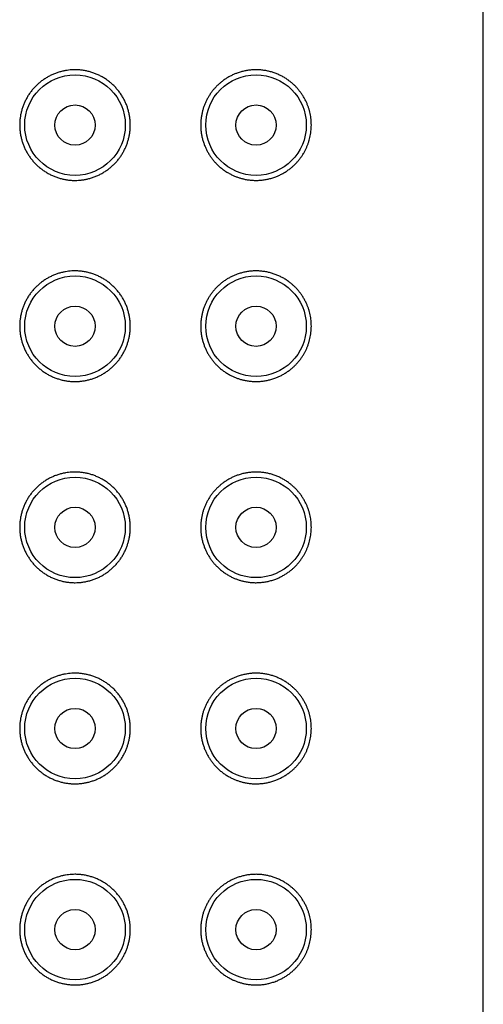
# Model space of a CAD drawing. Header units: millimetres. Extents: x 8 to 276, y 12 to 454.
# Tile 35 of 40: x 152 to 164, y 377 to 402. Entities that reach past the tile are written whole.
import ezdxf

# ---------------------------------------------------------------- set-up
doc = ezdxf.new("R2010")
doc.units = ezdxf.units.MM

msp = doc.modelspace()

# ---------------------------------------------------------------- linework, layer by layer
at = {"color": 7, "linetype": 'Continuous', "lineweight": 30}
msp.add_line((164, 267.199), (164, 451.799), dxfattribs=at)
for centre, radius in [((153.85, 398.999), 1.25), ((158.35, 398.999), 1.25), ((153.85, 398.999), 0.5), ((158.35, 398.999), 0.5), ((153.85, 393.999), 1.25), ((158.35, 393.999), 1.25), ((153.85, 393.999), 0.5), ((158.35, 393.999), 0.5), ((153.85, 388.999), 1.25), ((158.35, 388.999), 1.25), ((153.85, 388.999), 0.5), ((158.35, 388.999), 0.5), ((153.85, 383.999), 1.25), ((158.35, 383.999), 1.25), ((153.85, 383.999), 0.5), ((158.35, 383.999), 0.5), ((153.85, 378.999), 1.25), ((158.35, 378.999), 1.25), ((153.85, 378.999), 0.5), ((158.35, 378.999), 0.5)]:
    msp.add_circle(centre, radius, dxfattribs=at)
for points, knots in [([(155.225, 398.999), (155.224, 398.969), (155.223, 398.909), (155.214, 398.82), (155.199, 398.731), (155.179, 398.643), (155.153, 398.558), (155.122, 398.474), (155.085, 398.393), (155.043, 398.314), (154.996, 398.238), (154.945, 398.165), (154.888, 398.096), (154.826, 398.03), (154.761, 397.968), (154.691, 397.91), (154.617, 397.857), (154.539, 397.808), (154.456, 397.764), (154.371, 397.726), (154.283, 397.693), (154.196, 397.667), (154.109, 397.648), (154.024, 397.634), (153.937, 397.626), (153.848, 397.623), (153.758, 397.626), (153.665, 397.636), (153.574, 397.651), (153.483, 397.673), (153.394, 397.701), (153.308, 397.735), (153.223, 397.774), (153.141, 397.82), (153.062, 397.871), (152.988, 397.927), (152.917, 397.988), (152.851, 398.053), (152.789, 398.123), (152.733, 398.196), (152.681, 398.273), (152.635, 398.353), (152.594, 398.437), (152.559, 398.522), (152.53, 398.61), (152.506, 398.702), (152.488, 398.799), (152.477, 398.899), (152.474, 398.996), (152.477, 399.091), (152.487, 399.184), (152.502, 399.275), (152.524, 399.365), (152.551, 399.453), (152.584, 399.539), (152.624, 399.623), (152.668, 399.704), (152.718, 399.782), (152.773, 399.856), (152.833, 399.926), (152.898, 399.992), (152.966, 400.054), (153.039, 400.11), (153.115, 400.162), (153.194, 400.209), (153.276, 400.25), (153.361, 400.285), (153.448, 400.315), (153.532, 400.338), (153.614, 400.354), (153.692, 400.366), (153.771, 400.373), (153.855, 400.375), (153.945, 400.372), (154.039, 400.362), (154.133, 400.346), (154.225, 400.323), (154.315, 400.294), (154.402, 400.259), (154.487, 400.218), (154.57, 400.172), (154.649, 400.12), (154.724, 400.062), (154.795, 399.999), (154.862, 399.931), (154.924, 399.859), (154.982, 399.782), (155.033, 399.702), (155.078, 399.619), (155.118, 399.534), (155.152, 399.445), (155.179, 399.355), (155.2, 399.265), (155.214, 399.176), (155.223, 399.088), (155.224, 399.029), (155.225, 398.999)], [0, 0, 0, 0, 0.010287, 0.02061, 0.030946, 0.04127, 0.051558, 0.061835, 0.072145, 0.082467, 0.092779, 0.103057, 0.113577, 0.124131, 0.134697, 0.145252, 0.155774, 0.166704, 0.17767, 0.188648, 0.199614, 0.210544, 0.22069, 0.230856, 0.241023, 0.251169, 0.261933, 0.272733, 0.283545, 0.294345, 0.305108, 0.315878, 0.326686, 0.337506, 0.348313, 0.359083, 0.369728, 0.380409, 0.391104, 0.401785, 0.41243, 0.423007, 0.433621, 0.444247, 0.454861, 0.465438, 0.476954, 0.488485, 0.500001, 0.510574, 0.521184, 0.531806, 0.542415, 0.552989, 0.563562, 0.574172, 0.584794, 0.595404, 0.605978, 0.616548, 0.627154, 0.637772, 0.648379, 0.658949, 0.669535, 0.680157, 0.690791, 0.701413, 0.712, 0.721201, 0.730418, 0.739635, 0.748837, 0.759893, 0.770987, 0.782094, 0.793189, 0.804246, 0.815299, 0.82639, 0.837493, 0.848583, 0.859636, 0.870733, 0.881871, 0.89302, 0.904155, 0.915251, 0.926089, 0.936968, 0.947859, 0.958736, 0.969572, 0.979711, 0.989861, 1, 1, 1, 1]), ([(159.725, 398.999), (159.725, 398.973), (159.724, 398.922), (159.717, 398.845), (159.706, 398.769), (159.691, 398.694), (159.673, 398.621), (159.65, 398.55), (159.624, 398.481), (159.595, 398.414), (159.563, 398.35), (159.526, 398.286), (159.485, 398.221), (159.438, 398.157), (159.389, 398.097), (159.337, 398.04), (159.282, 397.987), (159.221, 397.934), (159.153, 397.882), (159.078, 397.832), (159.001, 397.787), (158.921, 397.747), (158.836, 397.712), (158.745, 397.681), (158.648, 397.656), (158.55, 397.638), (158.451, 397.627), (158.352, 397.623), (158.253, 397.626), (158.157, 397.637), (158.067, 397.653), (157.985, 397.673), (157.91, 397.695), (157.837, 397.723), (157.761, 397.756), (157.683, 397.796), (157.603, 397.844), (157.526, 397.897), (157.452, 397.956), (157.385, 398.018), (157.326, 398.08), (157.273, 398.143), (157.224, 398.209), (157.178, 398.279), (157.136, 398.351), (157.098, 398.428), (157.064, 398.51), (157.034, 398.596), (157.01, 398.685), (156.992, 398.775), (156.981, 398.858), (156.976, 398.933), (156.974, 399.005), (156.977, 399.084), (156.985, 399.169), (156.998, 399.254), (157.016, 399.337), (157.039, 399.418), (157.068, 399.497), (157.1, 399.574), (157.137, 399.649), (157.179, 399.721), (157.224, 399.79), (157.274, 399.857), (157.328, 399.92), (157.385, 399.98), (157.446, 400.036), (157.51, 400.089), (157.579, 400.139), (157.653, 400.185), (157.729, 400.227), (157.806, 400.263), (157.889, 400.295), (157.977, 400.323), (158.07, 400.346), (158.163, 400.362), (158.257, 400.372), (158.352, 400.375), (158.447, 400.372), (158.544, 400.361), (158.64, 400.344), (158.734, 400.321), (158.825, 400.29), (158.914, 400.254), (158.998, 400.213), (159.078, 400.167), (159.149, 400.119), (159.213, 400.07), (159.269, 400.023), (159.323, 399.972), (159.376, 399.916), (159.427, 399.855), (159.477, 399.788), (159.523, 399.718), (159.566, 399.643), (159.602, 399.57), (159.632, 399.498), (159.657, 399.429), (159.678, 399.358), (159.696, 399.285), (159.709, 399.212), (159.718, 399.141), (159.724, 399.07), (159.725, 399.023), (159.725, 398.999)], [0, 0, 0, 0, 0.0080847, 0.0162008, 0.0243298, 0.03245, 0.0405383, 0.0485809, 0.0566457, 0.0647213, 0.0727924, 0.0808404, 0.0900156, 0.0992166, 0.108435, 0.1176584, 0.1268708, 0.1360537, 0.1472615, 0.1584953, 0.1697398, 0.1809775, 0.1921886, 0.2048124, 0.2174708, 0.2301402, 0.2427972, 0.2554196, 0.2675026, 0.2795963, 0.2916781, 0.3010846, 0.3105035, 0.3199213, 0.3293264, 0.3401082, 0.3509264, 0.3617535, 0.3725651, 0.3833412, 0.3923659, 0.4014276, 0.410506, 0.4195816, 0.4286368, 0.4376571, 0.4473204, 0.4570226, 0.4667369, 0.4764367, 0.4860979, 0.4930477, 0.4999975, 0.5089341, 0.517902, 0.5268812, 0.5358503, 0.5447878, 0.5537107, 0.5626618, 0.5716239, 0.5805778, 0.589503, 0.5987208, 0.6079645, 0.6172189, 0.6264664, 0.6356874, 0.6457699, 0.6558789, 0.6659994, 0.6761132, 0.6861997, 0.6978518, 0.7095356, 0.721233, 0.732922, 0.7445786, 0.7568152, 0.7690935, 0.7813937, 0.7936946, 0.8059746, 0.8182123, 0.829804, 0.8414048, 0.8529955, 0.8619796, 0.8709743, 0.8799677, 0.88895, 0.8986526, 0.9083862, 0.9181249, 0.9278482, 0.937542, 0.9455521, 0.9535892, 0.9616321, 0.9696629, 0.9776677, 0.9851091, 0.992559, 1, 1, 1, 1]), ([(155.225, 393.999), (155.224, 393.969), (155.223, 393.909), (155.214, 393.82), (155.199, 393.731), (155.179, 393.643), (155.153, 393.558), (155.122, 393.474), (155.085, 393.393), (155.043, 393.314), (154.996, 393.238), (154.945, 393.165), (154.888, 393.096), (154.826, 393.03), (154.761, 392.968), (154.691, 392.91), (154.617, 392.857), (154.539, 392.808), (154.456, 392.764), (154.371, 392.726), (154.283, 392.693), (154.196, 392.667), (154.109, 392.648), (154.024, 392.634), (153.937, 392.626), (153.848, 392.623), (153.758, 392.626), (153.665, 392.636), (153.574, 392.651), (153.483, 392.673), (153.394, 392.701), (153.308, 392.735), (153.223, 392.774), (153.141, 392.82), (153.062, 392.871), (152.988, 392.927), (152.917, 392.988), (152.851, 393.053), (152.789, 393.123), (152.733, 393.196), (152.681, 393.273), (152.635, 393.353), (152.594, 393.437), (152.559, 393.522), (152.53, 393.61), (152.506, 393.702), (152.488, 393.799), (152.477, 393.899), (152.474, 393.996), (152.477, 394.091), (152.487, 394.184), (152.502, 394.275), (152.524, 394.365), (152.551, 394.453), (152.584, 394.539), (152.624, 394.623), (152.668, 394.704), (152.718, 394.782), (152.773, 394.856), (152.833, 394.926), (152.898, 394.992), (152.966, 395.054), (153.039, 395.11), (153.115, 395.162), (153.194, 395.209), (153.276, 395.25), (153.361, 395.285), (153.448, 395.315), (153.532, 395.338), (153.614, 395.354), (153.692, 395.366), (153.771, 395.373), (153.855, 395.375), (153.945, 395.372), (154.039, 395.362), (154.133, 395.346), (154.225, 395.323), (154.315, 395.294), (154.402, 395.259), (154.487, 395.218), (154.57, 395.172), (154.649, 395.12), (154.724, 395.062), (154.795, 394.999), (154.862, 394.931), (154.924, 394.859), (154.982, 394.782), (155.033, 394.702), (155.078, 394.619), (155.118, 394.534), (155.152, 394.445), (155.179, 394.355), (155.2, 394.265), (155.214, 394.176), (155.223, 394.088), (155.224, 394.029), (155.225, 393.999)], [0, 0, 0, 0, 0.010287, 0.02061, 0.030946, 0.04127, 0.051558, 0.061835, 0.072145, 0.082467, 0.092779, 0.103057, 0.113577, 0.124131, 0.134697, 0.145252, 0.155774, 0.166704, 0.17767, 0.188648, 0.199614, 0.210544, 0.22069, 0.230856, 0.241023, 0.251169, 0.261933, 0.272733, 0.283545, 0.294345, 0.305108, 0.315878, 0.326686, 0.337506, 0.348313, 0.359083, 0.369728, 0.380409, 0.391104, 0.401785, 0.41243, 0.423007, 0.433621, 0.444247, 0.454861, 0.465438, 0.476954, 0.488485, 0.500001, 0.510574, 0.521184, 0.531806, 0.542415, 0.552989, 0.563562, 0.574172, 0.584794, 0.595404, 0.605978, 0.616548, 0.627154, 0.637772, 0.648379, 0.658949, 0.669535, 0.680157, 0.690791, 0.701413, 0.712, 0.721201, 0.730418, 0.739635, 0.748837, 0.759893, 0.770987, 0.782094, 0.793189, 0.804246, 0.815299, 0.82639, 0.837493, 0.848583, 0.859636, 0.870733, 0.881871, 0.89302, 0.904155, 0.915251, 0.926089, 0.936968, 0.947859, 0.958736, 0.969572, 0.979711, 0.989861, 1, 1, 1, 1]), ([(159.725, 393.999), (159.725, 393.973), (159.724, 393.922), (159.717, 393.845), (159.706, 393.769), (159.691, 393.694), (159.673, 393.621), (159.65, 393.55), (159.624, 393.481), (159.595, 393.414), (159.563, 393.35), (159.526, 393.286), (159.485, 393.221), (159.438, 393.157), (159.389, 393.097), (159.337, 393.04), (159.282, 392.987), (159.221, 392.934), (159.153, 392.882), (159.078, 392.832), (159.001, 392.787), (158.921, 392.747), (158.836, 392.712), (158.745, 392.681), (158.648, 392.656), (158.55, 392.638), (158.451, 392.627), (158.352, 392.623), (158.253, 392.626), (158.157, 392.637), (158.067, 392.653), (157.985, 392.673), (157.91, 392.695), (157.837, 392.723), (157.761, 392.756), (157.683, 392.796), (157.603, 392.844), (157.526, 392.897), (157.452, 392.956), (157.385, 393.018), (157.326, 393.08), (157.273, 393.143), (157.224, 393.209), (157.178, 393.279), (157.136, 393.351), (157.098, 393.428), (157.064, 393.51), (157.034, 393.596), (157.01, 393.685), (156.992, 393.775), (156.981, 393.858), (156.976, 393.933), (156.974, 394.005), (156.977, 394.084), (156.985, 394.169), (156.998, 394.254), (157.016, 394.337), (157.039, 394.418), (157.068, 394.497), (157.1, 394.574), (157.137, 394.649), (157.179, 394.721), (157.224, 394.79), (157.274, 394.857), (157.328, 394.92), (157.385, 394.98), (157.446, 395.036), (157.51, 395.089), (157.579, 395.139), (157.653, 395.185), (157.729, 395.227), (157.806, 395.263), (157.889, 395.295), (157.977, 395.323), (158.07, 395.346), (158.163, 395.362), (158.257, 395.372), (158.352, 395.375), (158.447, 395.372), (158.544, 395.361), (158.64, 395.344), (158.734, 395.321), (158.825, 395.29), (158.914, 395.254), (158.998, 395.213), (159.078, 395.167), (159.149, 395.119), (159.213, 395.07), (159.269, 395.023), (159.323, 394.972), (159.376, 394.916), (159.427, 394.855), (159.477, 394.788), (159.523, 394.718), (159.566, 394.643), (159.602, 394.57), (159.632, 394.498), (159.657, 394.429), (159.678, 394.358), (159.696, 394.285), (159.709, 394.212), (159.718, 394.141), (159.724, 394.07), (159.725, 394.023), (159.725, 393.999)], [0, 0, 0, 0, 0.008085, 0.016201, 0.02433, 0.03245, 0.040538, 0.048581, 0.056646, 0.064721, 0.072792, 0.08084, 0.090016, 0.099217, 0.108435, 0.117658, 0.126871, 0.136054, 0.147262, 0.158495, 0.16974, 0.180977, 0.192189, 0.204812, 0.217471, 0.23014, 0.242797, 0.25542, 0.267503, 0.279596, 0.291678, 0.301085, 0.310503, 0.319921, 0.329326, 0.340108, 0.350926, 0.361754, 0.372565, 0.383341, 0.392366, 0.401428, 0.410506, 0.419582, 0.428637, 0.437657, 0.44732, 0.457023, 0.466737, 0.476437, 0.486098, 0.493048, 0.499997, 0.508934, 0.517902, 0.526881, 0.53585, 0.544788, 0.553711, 0.562662, 0.571624, 0.580578, 0.589503, 0.598721, 0.607964, 0.617219, 0.626466, 0.635687, 0.64577, 0.655879, 0.665999, 0.676113, 0.6862, 0.697852, 0.709536, 0.721233, 0.732922, 0.744579, 0.756815, 0.769093, 0.781394, 0.793695, 0.805975, 0.818212, 0.829804, 0.841405, 0.852995, 0.86198, 0.870974, 0.879968, 0.88895, 0.898653, 0.908386, 0.918125, 0.927848, 0.937542, 0.945552, 0.953589, 0.961632, 0.969663, 0.977668, 0.985109, 0.992559, 1, 1, 1, 1]), ([(155.225, 388.999), (155.224, 388.969), (155.223, 388.909), (155.214, 388.82), (155.199, 388.731), (155.179, 388.643), (155.153, 388.558), (155.122, 388.474), (155.085, 388.393), (155.043, 388.314), (154.996, 388.238), (154.945, 388.165), (154.888, 388.096), (154.826, 388.03), (154.761, 387.968), (154.691, 387.91), (154.617, 387.857), (154.539, 387.808), (154.456, 387.764), (154.371, 387.726), (154.283, 387.693), (154.196, 387.667), (154.109, 387.648), (154.024, 387.634), (153.937, 387.626), (153.848, 387.623), (153.758, 387.626), (153.665, 387.636), (153.574, 387.651), (153.483, 387.673), (153.394, 387.701), (153.308, 387.735), (153.223, 387.774), (153.141, 387.82), (153.062, 387.871), (152.988, 387.927), (152.917, 387.988), (152.851, 388.053), (152.789, 388.123), (152.733, 388.196), (152.681, 388.273), (152.635, 388.353), (152.594, 388.437), (152.559, 388.522), (152.53, 388.61), (152.506, 388.702), (152.488, 388.799), (152.477, 388.899), (152.474, 388.996), (152.477, 389.091), (152.487, 389.184), (152.502, 389.275), (152.524, 389.365), (152.551, 389.453), (152.584, 389.539), (152.624, 389.623), (152.668, 389.704), (152.718, 389.782), (152.773, 389.856), (152.833, 389.926), (152.898, 389.992), (152.966, 390.054), (153.039, 390.11), (153.115, 390.162), (153.194, 390.209), (153.276, 390.25), (153.361, 390.285), (153.448, 390.315), (153.532, 390.338), (153.614, 390.354), (153.692, 390.366), (153.771, 390.373), (153.855, 390.375), (153.945, 390.372), (154.039, 390.362), (154.133, 390.346), (154.225, 390.323), (154.315, 390.294), (154.402, 390.259), (154.487, 390.218), (154.57, 390.172), (154.649, 390.12), (154.724, 390.062), (154.795, 389.999), (154.862, 389.931), (154.924, 389.859), (154.982, 389.782), (155.033, 389.702), (155.078, 389.619), (155.118, 389.534), (155.152, 389.445), (155.179, 389.355), (155.2, 389.265), (155.214, 389.176), (155.223, 389.088), (155.224, 389.029), (155.225, 388.999)], [0, 0, 0, 0, 0.010287, 0.02061, 0.030946, 0.04127, 0.051558, 0.061835, 0.072145, 0.082467, 0.092779, 0.103057, 0.113577, 0.124131, 0.134697, 0.145252, 0.155774, 0.166704, 0.17767, 0.188648, 0.199614, 0.210544, 0.22069, 0.230856, 0.241023, 0.251169, 0.261933, 0.272733, 0.283545, 0.294345, 0.305108, 0.315878, 0.326686, 0.337506, 0.348313, 0.359083, 0.369728, 0.380409, 0.391104, 0.401785, 0.41243, 0.423007, 0.433621, 0.444247, 0.454861, 0.465438, 0.476954, 0.488485, 0.500001, 0.510574, 0.521184, 0.531806, 0.542415, 0.552989, 0.563562, 0.574172, 0.584794, 0.595404, 0.605978, 0.616548, 0.627154, 0.637772, 0.648379, 0.658949, 0.669535, 0.680157, 0.690791, 0.701413, 0.712, 0.721201, 0.730418, 0.739635, 0.748837, 0.759893, 0.770987, 0.782094, 0.793189, 0.804246, 0.815299, 0.82639, 0.837493, 0.848583, 0.859636, 0.870733, 0.881871, 0.89302, 0.904155, 0.915251, 0.926089, 0.936968, 0.947859, 0.958736, 0.969572, 0.979711, 0.989861, 1, 1, 1, 1]), ([(159.725, 388.999), (159.725, 388.973), (159.724, 388.922), (159.717, 388.845), (159.706, 388.769), (159.691, 388.694), (159.673, 388.621), (159.65, 388.55), (159.624, 388.481), (159.595, 388.414), (159.563, 388.35), (159.526, 388.286), (159.485, 388.221), (159.438, 388.157), (159.389, 388.097), (159.337, 388.04), (159.282, 387.987), (159.221, 387.934), (159.153, 387.882), (159.078, 387.832), (159.001, 387.787), (158.921, 387.747), (158.836, 387.712), (158.745, 387.681), (158.648, 387.656), (158.55, 387.638), (158.451, 387.627), (158.352, 387.623), (158.253, 387.626), (158.157, 387.637), (158.067, 387.653), (157.985, 387.673), (157.91, 387.695), (157.837, 387.723), (157.761, 387.756), (157.683, 387.796), (157.603, 387.844), (157.526, 387.897), (157.452, 387.956), (157.385, 388.018), (157.326, 388.08), (157.273, 388.143), (157.224, 388.209), (157.178, 388.279), (157.136, 388.351), (157.098, 388.428), (157.064, 388.51), (157.034, 388.596), (157.01, 388.685), (156.992, 388.775), (156.981, 388.858), (156.976, 388.933), (156.974, 389.005), (156.977, 389.084), (156.985, 389.169), (156.998, 389.254), (157.016, 389.337), (157.039, 389.418), (157.068, 389.497), (157.1, 389.574), (157.137, 389.649), (157.179, 389.721), (157.224, 389.79), (157.274, 389.857), (157.328, 389.92), (157.385, 389.98), (157.446, 390.036), (157.51, 390.089), (157.579, 390.139), (157.653, 390.185), (157.729, 390.227), (157.806, 390.263), (157.889, 390.295), (157.977, 390.323), (158.07, 390.346), (158.163, 390.362), (158.257, 390.372), (158.352, 390.375), (158.447, 390.372), (158.544, 390.361), (158.64, 390.344), (158.734, 390.321), (158.825, 390.29), (158.914, 390.254), (158.998, 390.213), (159.078, 390.167), (159.149, 390.119), (159.213, 390.07), (159.269, 390.023), (159.323, 389.972), (159.376, 389.916), (159.427, 389.855), (159.477, 389.788), (159.523, 389.718), (159.566, 389.643), (159.602, 389.57), (159.632, 389.498), (159.657, 389.429), (159.678, 389.358), (159.696, 389.285), (159.709, 389.212), (159.718, 389.141), (159.724, 389.07), (159.725, 389.023), (159.725, 388.999)], [0, 0, 0, 0, 0.008085, 0.016201, 0.02433, 0.03245, 0.040538, 0.048581, 0.056646, 0.064721, 0.072792, 0.08084, 0.090016, 0.099217, 0.108435, 0.117658, 0.126871, 0.136054, 0.147262, 0.158495, 0.16974, 0.180977, 0.192189, 0.204812, 0.217471, 0.23014, 0.242797, 0.25542, 0.267503, 0.279596, 0.291678, 0.301085, 0.310503, 0.319921, 0.329326, 0.340108, 0.350926, 0.361754, 0.372565, 0.383341, 0.392366, 0.401428, 0.410506, 0.419582, 0.428637, 0.437657, 0.44732, 0.457023, 0.466737, 0.476437, 0.486098, 0.493048, 0.499997, 0.508934, 0.517902, 0.526881, 0.53585, 0.544788, 0.553711, 0.562662, 0.571624, 0.580578, 0.589503, 0.598721, 0.607964, 0.617219, 0.626466, 0.635687, 0.64577, 0.655879, 0.665999, 0.676113, 0.6862, 0.697852, 0.709536, 0.721233, 0.732922, 0.744579, 0.756815, 0.769093, 0.781394, 0.793695, 0.805975, 0.818212, 0.829804, 0.841405, 0.852995, 0.86198, 0.870974, 0.879968, 0.88895, 0.898653, 0.908386, 0.918125, 0.927848, 0.937542, 0.945552, 0.953589, 0.961632, 0.969663, 0.977668, 0.985109, 0.992559, 1, 1, 1, 1]), ([(155.225, 383.999), (155.224, 383.969), (155.223, 383.909), (155.214, 383.82), (155.199, 383.731), (155.179, 383.643), (155.153, 383.558), (155.122, 383.474), (155.085, 383.393), (155.043, 383.314), (154.996, 383.238), (154.945, 383.165), (154.888, 383.096), (154.826, 383.03), (154.761, 382.968), (154.691, 382.91), (154.617, 382.857), (154.539, 382.808), (154.456, 382.764), (154.371, 382.726), (154.283, 382.693), (154.196, 382.667), (154.109, 382.648), (154.024, 382.634), (153.937, 382.626), (153.848, 382.623), (153.758, 382.626), (153.665, 382.636), (153.574, 382.651), (153.483, 382.673), (153.394, 382.701), (153.308, 382.735), (153.223, 382.774), (153.141, 382.82), (153.062, 382.871), (152.988, 382.927), (152.917, 382.988), (152.851, 383.053), (152.789, 383.123), (152.733, 383.196), (152.681, 383.273), (152.635, 383.353), (152.594, 383.437), (152.559, 383.522), (152.53, 383.61), (152.506, 383.702), (152.488, 383.799), (152.477, 383.899), (152.474, 383.996), (152.477, 384.091), (152.487, 384.184), (152.502, 384.275), (152.524, 384.365), (152.551, 384.453), (152.584, 384.539), (152.624, 384.623), (152.668, 384.704), (152.718, 384.782), (152.773, 384.856), (152.833, 384.926), (152.898, 384.992), (152.966, 385.054), (153.039, 385.11), (153.115, 385.162), (153.194, 385.209), (153.276, 385.25), (153.361, 385.285), (153.448, 385.315), (153.532, 385.338), (153.614, 385.354), (153.692, 385.366), (153.771, 385.373), (153.855, 385.375), (153.945, 385.372), (154.039, 385.362), (154.133, 385.346), (154.225, 385.323), (154.315, 385.294), (154.402, 385.259), (154.487, 385.218), (154.57, 385.172), (154.649, 385.12), (154.724, 385.062), (154.795, 384.999), (154.862, 384.931), (154.924, 384.859), (154.982, 384.782), (155.033, 384.702), (155.078, 384.619), (155.118, 384.534), (155.152, 384.445), (155.179, 384.355), (155.2, 384.265), (155.214, 384.176), (155.223, 384.088), (155.224, 384.029), (155.225, 383.999)], [0, 0, 0, 0, 0.010287, 0.02061, 0.030946, 0.04127, 0.051558, 0.061835, 0.072145, 0.082467, 0.092779, 0.103057, 0.113577, 0.124131, 0.134697, 0.145252, 0.155774, 0.166704, 0.17767, 0.188648, 0.199614, 0.210544, 0.22069, 0.230856, 0.241023, 0.251169, 0.261933, 0.272733, 0.283545, 0.294345, 0.305108, 0.315878, 0.326686, 0.337506, 0.348313, 0.359083, 0.369728, 0.380409, 0.391104, 0.401785, 0.41243, 0.423007, 0.433621, 0.444247, 0.454861, 0.465438, 0.476954, 0.488485, 0.500001, 0.510574, 0.521184, 0.531806, 0.542415, 0.552989, 0.563562, 0.574172, 0.584794, 0.595404, 0.605978, 0.616548, 0.627154, 0.637772, 0.648379, 0.658949, 0.669535, 0.680157, 0.690791, 0.701413, 0.712, 0.721201, 0.730418, 0.739635, 0.748837, 0.759893, 0.770987, 0.782094, 0.793189, 0.804246, 0.815299, 0.82639, 0.837493, 0.848583, 0.859636, 0.870733, 0.881871, 0.89302, 0.904155, 0.915251, 0.926089, 0.936968, 0.947859, 0.958736, 0.969572, 0.979711, 0.989861, 1, 1, 1, 1]), ([(159.725, 383.999), (159.725, 383.973), (159.724, 383.922), (159.717, 383.845), (159.706, 383.769), (159.691, 383.694), (159.673, 383.621), (159.65, 383.55), (159.624, 383.481), (159.595, 383.414), (159.563, 383.35), (159.526, 383.286), (159.485, 383.221), (159.438, 383.157), (159.389, 383.097), (159.337, 383.04), (159.282, 382.987), (159.221, 382.934), (159.153, 382.882), (159.078, 382.832), (159.001, 382.787), (158.921, 382.747), (158.836, 382.712), (158.745, 382.681), (158.648, 382.656), (158.55, 382.638), (158.451, 382.627), (158.352, 382.623), (158.253, 382.626), (158.157, 382.637), (158.067, 382.653), (157.985, 382.673), (157.91, 382.695), (157.837, 382.723), (157.761, 382.756), (157.683, 382.796), (157.603, 382.844), (157.526, 382.897), (157.452, 382.956), (157.385, 383.018), (157.326, 383.08), (157.273, 383.143), (157.224, 383.209), (157.178, 383.279), (157.136, 383.351), (157.098, 383.428), (157.064, 383.51), (157.034, 383.596), (157.01, 383.685), (156.992, 383.775), (156.981, 383.858), (156.976, 383.933), (156.974, 384.005), (156.977, 384.084), (156.985, 384.169), (156.998, 384.254), (157.016, 384.337), (157.039, 384.418), (157.068, 384.497), (157.1, 384.574), (157.137, 384.649), (157.179, 384.721), (157.224, 384.79), (157.274, 384.857), (157.328, 384.92), (157.385, 384.98), (157.446, 385.036), (157.51, 385.089), (157.579, 385.139), (157.653, 385.185), (157.729, 385.227), (157.806, 385.263), (157.889, 385.295), (157.977, 385.323), (158.07, 385.346), (158.163, 385.362), (158.257, 385.372), (158.352, 385.375), (158.447, 385.372), (158.544, 385.361), (158.64, 385.344), (158.734, 385.321), (158.825, 385.29), (158.914, 385.254), (158.998, 385.213), (159.078, 385.167), (159.149, 385.119), (159.213, 385.07), (159.269, 385.023), (159.323, 384.972), (159.376, 384.916), (159.427, 384.855), (159.477, 384.788), (159.523, 384.718), (159.566, 384.643), (159.602, 384.57), (159.632, 384.498), (159.657, 384.429), (159.678, 384.358), (159.696, 384.285), (159.709, 384.212), (159.718, 384.141), (159.724, 384.07), (159.725, 384.023), (159.725, 383.999)], [0, 0, 0, 0, 0.008085, 0.016201, 0.02433, 0.03245, 0.040538, 0.048581, 0.056646, 0.064721, 0.072792, 0.08084, 0.090016, 0.099217, 0.108435, 0.117658, 0.126871, 0.136054, 0.147262, 0.158495, 0.16974, 0.180977, 0.192189, 0.204812, 0.217471, 0.23014, 0.242797, 0.25542, 0.267503, 0.279596, 0.291678, 0.301085, 0.310503, 0.319921, 0.329326, 0.340108, 0.350926, 0.361754, 0.372565, 0.383341, 0.392366, 0.401428, 0.410506, 0.419582, 0.428637, 0.437657, 0.44732, 0.457023, 0.466737, 0.476437, 0.486098, 0.493048, 0.499997, 0.508934, 0.517902, 0.526881, 0.53585, 0.544788, 0.553711, 0.562662, 0.571624, 0.580578, 0.589503, 0.598721, 0.607964, 0.617219, 0.626466, 0.635687, 0.64577, 0.655879, 0.665999, 0.676113, 0.6862, 0.697852, 0.709536, 0.721233, 0.732922, 0.744579, 0.756815, 0.769093, 0.781394, 0.793695, 0.805975, 0.818212, 0.829804, 0.841405, 0.852995, 0.86198, 0.870974, 0.879968, 0.88895, 0.898653, 0.908386, 0.918125, 0.927848, 0.937542, 0.945552, 0.953589, 0.961632, 0.969663, 0.977668, 0.985109, 0.992559, 1, 1, 1, 1]), ([(155.225, 378.999), (155.224, 378.969), (155.223, 378.909), (155.214, 378.82), (155.199, 378.731), (155.179, 378.643), (155.153, 378.558), (155.122, 378.474), (155.085, 378.393), (155.043, 378.314), (154.996, 378.238), (154.945, 378.165), (154.888, 378.096), (154.826, 378.03), (154.761, 377.968), (154.691, 377.91), (154.617, 377.857), (154.539, 377.808), (154.456, 377.764), (154.371, 377.726), (154.283, 377.693), (154.196, 377.667), (154.109, 377.648), (154.024, 377.634), (153.937, 377.626), (153.848, 377.623), (153.758, 377.626), (153.665, 377.636), (153.574, 377.651), (153.483, 377.673), (153.394, 377.701), (153.308, 377.735), (153.223, 377.774), (153.141, 377.82), (153.062, 377.871), (152.988, 377.927), (152.917, 377.988), (152.851, 378.053), (152.789, 378.123), (152.733, 378.196), (152.681, 378.273), (152.635, 378.353), (152.594, 378.437), (152.559, 378.522), (152.53, 378.61), (152.506, 378.702), (152.488, 378.799), (152.477, 378.899), (152.474, 378.996), (152.477, 379.091), (152.487, 379.184), (152.502, 379.275), (152.524, 379.365), (152.551, 379.453), (152.584, 379.539), (152.624, 379.623), (152.668, 379.704), (152.718, 379.782), (152.773, 379.856), (152.833, 379.926), (152.898, 379.992), (152.966, 380.054), (153.039, 380.11), (153.115, 380.162), (153.194, 380.209), (153.276, 380.25), (153.361, 380.285), (153.448, 380.315), (153.532, 380.338), (153.614, 380.354), (153.692, 380.366), (153.771, 380.373), (153.855, 380.375), (153.945, 380.372), (154.039, 380.362), (154.133, 380.346), (154.225, 380.323), (154.315, 380.294), (154.402, 380.259), (154.487, 380.218), (154.57, 380.172), (154.649, 380.12), (154.724, 380.062), (154.795, 379.999), (154.862, 379.931), (154.924, 379.859), (154.982, 379.782), (155.033, 379.702), (155.078, 379.619), (155.118, 379.534), (155.152, 379.445), (155.179, 379.355), (155.2, 379.265), (155.214, 379.176), (155.223, 379.088), (155.224, 379.029), (155.225, 378.999)], [0, 0, 0, 0, 0.010287, 0.02061, 0.030946, 0.04127, 0.051558, 0.061835, 0.072145, 0.082467, 0.092779, 0.103057, 0.113577, 0.124131, 0.134697, 0.145252, 0.155774, 0.166704, 0.17767, 0.188648, 0.199614, 0.210544, 0.22069, 0.230856, 0.241023, 0.251169, 0.261933, 0.272733, 0.283545, 0.294345, 0.305108, 0.315878, 0.326686, 0.337506, 0.348313, 0.359083, 0.369728, 0.380409, 0.391104, 0.401785, 0.41243, 0.423007, 0.433621, 0.444247, 0.454861, 0.465438, 0.476954, 0.488485, 0.500001, 0.510574, 0.521184, 0.531806, 0.542415, 0.552989, 0.563562, 0.574172, 0.584794, 0.595404, 0.605978, 0.616548, 0.627154, 0.637772, 0.648379, 0.658949, 0.669535, 0.680157, 0.690791, 0.701413, 0.712, 0.721201, 0.730418, 0.739635, 0.748837, 0.759893, 0.770987, 0.782094, 0.793189, 0.804246, 0.815299, 0.82639, 0.837493, 0.848583, 0.859636, 0.870733, 0.881871, 0.89302, 0.904155, 0.915251, 0.926089, 0.936968, 0.947859, 0.958736, 0.969572, 0.979711, 0.989861, 1, 1, 1, 1]), ([(159.725, 378.999), (159.725, 378.973), (159.724, 378.922), (159.717, 378.845), (159.706, 378.769), (159.691, 378.694), (159.673, 378.621), (159.65, 378.55), (159.624, 378.481), (159.595, 378.414), (159.563, 378.35), (159.526, 378.286), (159.485, 378.221), (159.438, 378.157), (159.389, 378.097), (159.337, 378.04), (159.282, 377.987), (159.221, 377.934), (159.153, 377.882), (159.078, 377.832), (159.001, 377.787), (158.921, 377.747), (158.836, 377.712), (158.745, 377.681), (158.648, 377.656), (158.55, 377.638), (158.451, 377.627), (158.352, 377.623), (158.253, 377.626), (158.157, 377.637), (158.067, 377.653), (157.985, 377.673), (157.91, 377.695), (157.837, 377.723), (157.761, 377.756), (157.683, 377.796), (157.603, 377.844), (157.526, 377.897), (157.452, 377.956), (157.385, 378.018), (157.326, 378.08), (157.273, 378.143), (157.224, 378.209), (157.178, 378.279), (157.136, 378.351), (157.098, 378.428), (157.064, 378.51), (157.034, 378.596), (157.01, 378.685), (156.992, 378.775), (156.981, 378.858), (156.976, 378.933), (156.974, 379.005), (156.977, 379.084), (156.985, 379.169), (156.998, 379.254), (157.016, 379.337), (157.039, 379.418), (157.068, 379.497), (157.1, 379.574), (157.137, 379.649), (157.179, 379.721), (157.224, 379.79), (157.274, 379.857), (157.328, 379.92), (157.385, 379.98), (157.446, 380.036), (157.51, 380.089), (157.579, 380.139), (157.653, 380.185), (157.729, 380.227), (157.806, 380.263), (157.889, 380.295), (157.977, 380.323), (158.07, 380.346), (158.163, 380.362), (158.257, 380.372), (158.352, 380.375), (158.447, 380.372), (158.544, 380.361), (158.64, 380.344), (158.734, 380.321), (158.825, 380.29), (158.914, 380.254), (158.998, 380.213), (159.078, 380.167), (159.149, 380.119), (159.213, 380.07), (159.269, 380.023), (159.323, 379.972), (159.376, 379.916), (159.427, 379.855), (159.477, 379.788), (159.523, 379.718), (159.566, 379.643), (159.602, 379.57), (159.632, 379.498), (159.657, 379.429), (159.678, 379.358), (159.696, 379.285), (159.709, 379.212), (159.718, 379.141), (159.724, 379.07), (159.725, 379.023), (159.725, 378.999)], [0, 0, 0, 0, 0.008085, 0.016201, 0.02433, 0.03245, 0.040538, 0.048581, 0.056646, 0.064721, 0.072792, 0.08084, 0.090016, 0.099217, 0.108435, 0.117658, 0.126871, 0.136054, 0.147262, 0.158495, 0.16974, 0.180977, 0.192189, 0.204812, 0.217471, 0.23014, 0.242797, 0.25542, 0.267503, 0.279596, 0.291678, 0.301085, 0.310503, 0.319921, 0.329326, 0.340108, 0.350926, 0.361754, 0.372565, 0.383341, 0.392366, 0.401428, 0.410506, 0.419582, 0.428637, 0.437657, 0.44732, 0.457023, 0.466737, 0.476437, 0.486098, 0.493048, 0.499997, 0.508934, 0.517902, 0.526881, 0.53585, 0.544788, 0.553711, 0.562662, 0.571624, 0.580578, 0.589503, 0.598721, 0.607964, 0.617219, 0.626466, 0.635687, 0.64577, 0.655879, 0.665999, 0.676113, 0.6862, 0.697852, 0.709536, 0.721233, 0.732922, 0.744579, 0.756815, 0.769093, 0.781394, 0.793695, 0.805975, 0.818212, 0.829804, 0.841405, 0.852995, 0.86198, 0.870974, 0.879968, 0.88895, 0.898653, 0.908386, 0.918125, 0.927848, 0.937542, 0.945552, 0.953589, 0.961632, 0.969663, 0.977668, 0.985109, 0.992559, 1, 1, 1, 1])]:
    msp.add_open_spline(points, degree=3, knots=knots, dxfattribs=at)

doc.saveas('drawing.dxf')
